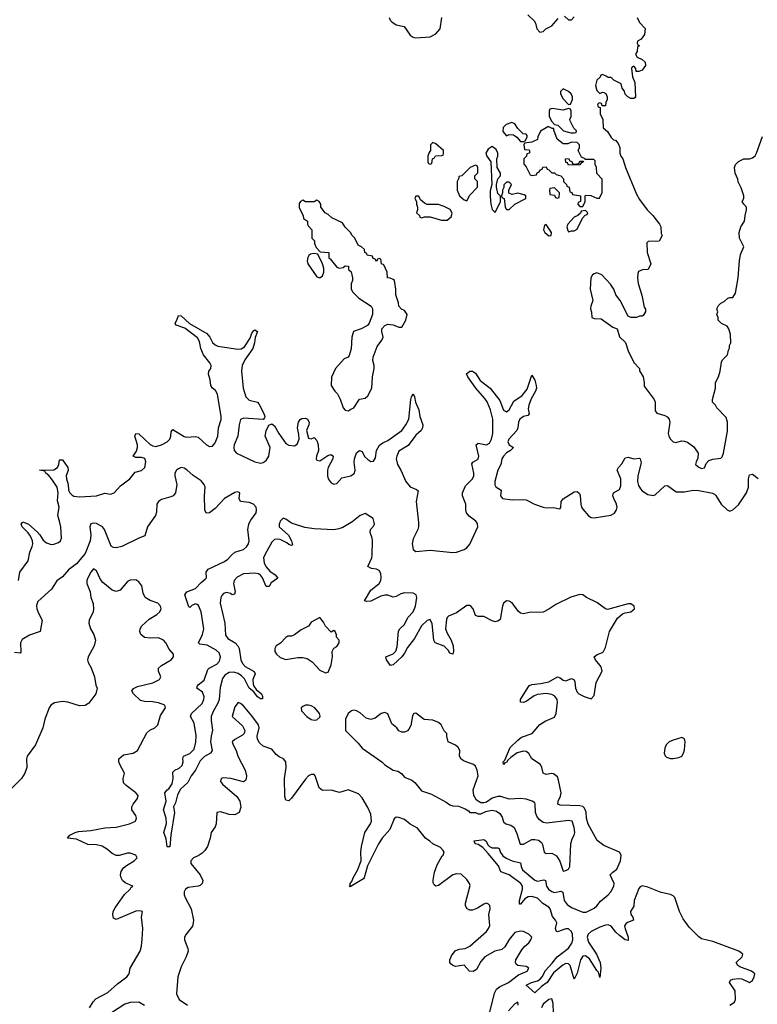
# Model space of a CAD drawing. Header units: inches. Extents: x 2528705 to 2676837, y 911742 to 1023252.
# Tile 86 of 143: x 2581208 to 2586424, y 976595 to 983555. Entities that reach past the tile are written whole.
import ezdxf

# ---------------------------------------------------------------- set-up
doc = ezdxf.new("R2010")
doc.units = ezdxf.units.IN
doc.header["$MEASUREMENT"] = 0
doc.layers.add('C5987', color=7, linetype='Continuous')
doc.layers.add('C5988', color=7, linetype='Continuous')

msp = doc.modelspace()

# ---------------------------------------------------------------- linework, layer by layer
at = {"layer": 'C5987', "color": 5}
for points, elevation in [([(2582132.5, 980000), (2582111.1, 979970), (2582092.8, 979907.2), (2582050, 979890.4), (2581930.1, 979829.9), (2581890, 979820.8), (2581870, 979823.5), (2581854.3, 979834.3), (2581806.3, 979950), (2581792.4, 979970), (2581750, 979992.9), (2581730, 979996.1), (2581710, 979990.7), (2581704.8, 979970), (2581710.6, 979910.6), (2581706.7, 979870), (2581670, 979781.1), (2581610, 979708.7), (2581553, 979667), (2581510, 979615.9), (2581470.6, 979589.4), (2581432.1, 979530), (2581336.6, 979443.4), (2581326.5, 979413.5), (2581329.6, 979390), (2581339.7, 979359.7), (2581366.3, 979310), (2581351.3, 979230), (2581276.1, 979203.9), (2581225.8, 979174.2), (2581212.6, 979150), (2581216.8, 979083.2), (2581210, 979077.4), (2581170, 979082.2)], 20), ([(2581199.5, 979590), (2581207.9, 979650), (2581267.6, 979730), (2581278.6, 979790), (2581296.8, 979830), (2581300.2, 979850), (2581297.6, 979870), (2581283, 979903), (2581267, 979927), (2581225.6, 979970), (2581218, 979990), (2581226.3, 980000)], 20), ([(2581241.4, 980000), (2581270, 979989), (2581330, 979935.8), (2581350, 979914), (2581374.7, 979874.7), (2581396.2, 979856.2), (2581430, 979845.8), (2581450, 979847.9), (2581481.2, 979858.8), (2581497.1, 979870), (2581502.4, 979890), (2581499.5, 979970), (2581491.5, 980000)], 20), ([(2583046.4, 980000), (2583042.7, 979990), (2583043.5, 979970), (2583107.5, 979910), (2583131, 979870), (2583136.1, 979843.9), (2583130, 979838.4), (2583110, 979844.8), (2583096.4, 979856.4), (2583050, 979879.9), (2583030, 979883.1), (2583010, 979879.7), (2582990, 979861.5), (2582942.8, 979777.2), (2582932.8, 979750), (2582935.7, 979715.7), (2582949.4, 979689.4), (2582976.7, 979656.7), (2583013.6, 979630), (2583032.3, 979607.7), (2582986.5, 979573.5), (2582970.8, 979549.2), (2582950, 979547.6), (2582925.5, 979610), (2582910, 979629.1), (2582896.8, 979636.8), (2582870, 979641.8), (2582790, 979638.3), (2582745.5, 979614.5), (2582724.6, 979590), (2582720.3, 979570), (2582732.1, 979510), (2582727, 979493), (2582710, 979489.8), (2582698, 979498), (2582670, 979505.9), (2582650, 979499.9), (2582636.1, 979483.9), (2582629, 979470), (2582624.3, 979430), (2582659.3, 979290), (2582663.8, 979203.8), (2582680.4, 979180.4), (2582730.4, 979150.4), (2582750, 979128), (2582758.8, 979110), (2582771.2, 979030), (2582783.5, 979003.5), (2582802.7, 978982.7), (2582866.8, 978946.8), (2582871.8, 978930), (2582856.1, 978890), (2582858, 978858), (2582863.2, 978843.2), (2582880.6, 978820.6), (2582916.9, 978790), (2582925.3, 978770), (2582925.4, 978754.6), (2582910, 978753.3), (2582890, 978769), (2582863.2, 978803.2), (2582830, 978829), (2582796.5, 978896.5), (2582777.3, 978917.3), (2582752.6, 978932.6), (2582722.8, 978942.8), (2582690, 978939.7), (2582659.5, 978920.5), (2582642.2, 978897.8), (2582626.1, 978833.9), (2582618.9, 978750), (2582610, 978724.8), (2582574.9, 978665.1), (2582562.8, 978630), (2582561.7, 978601.7), (2582572.1, 978532.1), (2582560.8, 978490), (2582557.4, 978450), (2582568.1, 978390), (2582558, 978370), (2582514.1, 978345.9), (2582485.1, 978314.9), (2582450, 978249.8), (2582419.7, 978210), (2582397.1, 978162.9), (2582344.1, 978115.9), (2582323.4, 978076.6), (2582310, 978019.3), (2582296.4, 977990), (2582302.6, 977950), (2582275.5, 977790), (2582270, 977708), (2582250, 977708.7), (2582243.6, 977763.6), (2582226, 977810), (2582246.6, 977873.4), (2582243.5, 977910), (2582225.7, 977970), (2582242.4, 978030), (2582234.7, 978090), (2582249.7, 978110), (2582262.5, 978117.5), (2582286.1, 978153.9), (2582293.6, 978190), (2582290, 978234.9), (2582304, 978250), (2582336.5, 978263.5), (2582356.7, 978283.3), (2582364.3, 978310), (2582361.7, 978330), (2582365.3, 978350), (2582411.9, 978368.1), (2582440.6, 978399.4), (2582452.4, 978447.6), (2582456, 978496), (2582441.2, 978581.2), (2582416.5, 978630), (2582423.7, 978650), (2582498.6, 978721.4), (2582511, 978749), (2582512.4, 978767.6), (2582500.8, 978800.8), (2582461.1, 978830), (2582465.4, 978845.4), (2582470, 978854), (2582513.4, 978886.6), (2582538.5, 978961.5), (2582548, 978972), (2582601.4, 978998.6), (2582619.6, 979020.4), (2582627.7, 979050), (2582618.3, 979078.3), (2582597.3, 979097.3), (2582533.3, 979133.3), (2582481.5, 979141.5), (2582472.9, 979150), (2582500.7, 979210), (2582509.6, 979250), (2582490.3, 979370.3), (2582473.1, 979413.1), (2582462, 979422), (2582450, 979426.3), (2582425.9, 979414.1), (2582410, 979399.7), (2582404.8, 979404.8), (2582376, 979490), (2582389.7, 979510), (2582450, 979535.1), (2582490, 979577.5), (2582520, 979600), (2582528.9, 979610), (2582527, 979650), (2582541.1, 979670), (2582655.6, 979724.4), (2582679.3, 979740.7), (2582707.3, 979772.7), (2582729.9, 979790.1), (2582789.9, 979810.1), (2582812.2, 979827.8), (2582825.1, 979850), (2582829.9, 979870), (2582822.2, 979950), (2582828.6, 979990), (2582833.4, 980000)], 20), ([(2583551.2, 980000), (2583493.7, 979966.3), (2583465.2, 979954.8), (2583430, 979948.6), (2583290, 979955.2), (2583225.1, 979965.1), (2583130, 979995.4), (2583123.7, 980000)], 20), ([(2586230, 976590.1), (2586262.9, 976610), (2586271, 976630), (2586267.2, 976690), (2586227.6, 976750), (2586235, 976765), (2586250, 976773.1), (2586290, 976778.6), (2586314.1, 976774.1), (2586370, 976749.5), (2586390, 976763.9), (2586402.5, 976790), (2586405.7, 976810), (2586384.2, 976830), (2586301.1, 976861.1), (2586287.3, 976870), (2586273.7, 976890), (2586317.1, 976930), (2586322.2, 976950), (2586310, 976959.5), (2586293.3, 976970), (2586110, 977039.2), (2586030, 977057.5), (2586010, 977071.4), (2585941.2, 977141.2), (2585899.6, 977199.6), (2585873.9, 977250), (2585840.8, 977350), (2585830, 977361.3), (2585810.9, 977370.9), (2585744.3, 977384.3), (2585650, 977423.7), (2585610, 977433.7), (2585594.7, 977425.3), (2585586.5, 977413.5), (2585553.2, 977330), (2585551.8, 977288.2), (2585526.5, 977250), (2585530.1, 977230), (2585543.8, 977210), (2585549.2, 977190), (2585506.6, 977173.4), (2585494.9, 977165.1), (2585485.5, 977150), (2585488.7, 977128.7), (2585511.6, 977070), (2585510, 977046.2), (2585490, 977051.9), (2585450, 977080.8), (2585424, 977104), (2585390, 977147.5), (2585370, 977157.2), (2585350, 977155.5), (2585310, 977139.4), (2585250, 977108.7), (2585227.3, 977090), (2585221.6, 977070), (2585230, 977034.3), (2585286.7, 976950), (2585312.1, 976890), (2585317.5, 976850), (2585310, 976785.2), (2585302.2, 976822.2), (2585290, 976834.5), (2585237.1, 976917.1), (2585210, 976936.9), (2585190, 976936), (2585174.6, 976910), (2585150, 976815.6), (2585130, 976773), (2585101.2, 976870), (2585090, 976880.8), (2585070, 976882.5), (2585048.5, 976871.5), (2584982.4, 976817.6), (2584937.4, 976750), (2584898.8, 976721.2), (2584850, 976675.8), (2584788.7, 976730), (2584827.8, 976750), (2584870, 976760.5), (2584888, 976772), (2584903.8, 976790), (2584925.4, 976834.6), (2584974.5, 976885.5), (2585009.9, 976930), (2585090, 976990.9), (2585112.9, 977027.1), (2585119.6, 977050), (2585117.7, 977090), (2585111.1, 977110), (2585090, 977127.7), (2585070, 977128.2), (2585010, 977108.5), (2585002.9, 977110), (2584997.9, 977130), (2585006.4, 977170), (2584997.1, 977190), (2584976.3, 977216.3), (2584959.9, 977270), (2584950, 977280.7), (2584907.3, 977307.3), (2584870, 977344.9), (2584830, 977357.3), (2584804.1, 977355.9), (2584779.6, 977340.4), (2584750, 977302.4), (2584743, 977303), (2584742.3, 977330), (2584764.5, 977410), (2584763.8, 977430), (2584752, 977450), (2584670, 977509.9), (2584611.5, 977531.5), (2584594.7, 977574.7), (2584521.9, 977661.9), (2584482.9, 977702.9), (2584450, 977724.3), (2584428.5, 977730), (2584420.7, 977750), (2584490, 977760.2), (2584504, 977750), (2584519.8, 977719.8), (2584530.5, 977710.5), (2584550, 977701.5), (2584590, 977702), (2584597.4, 977697.4), (2584608, 977668), (2584623.6, 977643.6), (2584647.6, 977627.6), (2584690, 977609.2), (2584750, 977594.7), (2584754, 977570), (2584764.5, 977544.5), (2584850, 977472.7), (2584870, 977466.3), (2584915.4, 977475.4), (2584927, 977470), (2584934.1, 977430), (2584948.3, 977408.3), (2584970, 977392.1), (2584990, 977385.1), (2585033.8, 977393.8), (2585047.8, 977387.8), (2585058.4, 977330), (2585080.1, 977300.1), (2585110, 977279.5), (2585190, 977246.1), (2585213.8, 977246.2), (2585270, 977274.3), (2585289.5, 977290.5), (2585315.3, 977324.7), (2585370.2, 977369.8), (2585387.6, 977390), (2585408.4, 977430), (2585411.9, 977450), (2585384.3, 977510), (2585402.9, 977530), (2585430.8, 977550), (2585456.7, 977610), (2585460.5, 977650), (2585448.7, 977670), (2585337.8, 977717.8), (2585292.7, 977752.7), (2585228.6, 977868.6), (2585217.1, 977910), (2585212.8, 977952.8), (2585200.9, 977980.9), (2585190, 977992.5), (2585170, 977998.8), (2585030, 978003.5), (2585013.8, 978010), (2585016.2, 978030), (2585033.3, 978066.7), (2585037, 978090), (2585019.2, 978179.2), (2585010, 978203.4), (2584983, 978223), (2584970, 978226.3), (2584930, 978219.9), (2584910, 978228.9), (2584901.3, 978270), (2584891.1, 978290), (2584830.4, 978330), (2584807.4, 978367.4), (2584790, 978381.6), (2584770, 978385.3), (2584726.4, 978373.6), (2584680, 978340), (2584659.3, 978320.7), (2584650, 978303.5), (2584638.5, 978301.5), (2584630, 978289.6), (2584628, 978310), (2584638.1, 978321.9), (2584676.3, 978410), (2584730, 978462.6), (2584757.4, 978482.6), (2584831, 978509), (2584886.6, 978573.4), (2584923.2, 978596.8), (2584990, 978625.3), (2585002.8, 978650), (2585010.7, 978730), (2585007.6, 978750), (2584992.2, 978772.2), (2584970, 978785.1), (2584930, 978791.5), (2584870, 978785), (2584845.5, 978774.5), (2584790, 978736.4), (2584770, 978729.2), (2584749, 978730), (2584748.9, 978750), (2584802.7, 978837.3), (2584812.2, 978847.8), (2584830, 978855.8), (2584890, 978861.9), (2584950, 978875.3), (2585010, 978910.2), (2585030, 978903.2), (2585050, 978886.5), (2585070, 978881.2), (2585110, 978898), (2585128, 978888), (2585134.8, 978874.8), (2585138.1, 978830), (2585150, 978801.1), (2585161.6, 978790), (2585200.2, 978770), (2585250, 978755.2), (2585270, 978778.4), (2585283.7, 978870), (2585327.3, 978950), (2585319.8, 978979.8), (2585280.4, 979030), (2585271.5, 979050), (2585292.7, 979067.3), (2585330, 979080.7), (2585336.3, 979090), (2585350, 979117.4), (2585378.5, 979230), (2585435.1, 979324.9), (2585470, 979354.2), (2585490, 979363.3), (2585529.4, 979370), (2585541.8, 979378.2), (2585555.1, 979390), (2585552.4, 979410), (2585530, 979426.9), (2585510, 979425.5), (2585365, 979385), (2585350, 979389.9), (2585290, 979436.3), (2585216.3, 979470), (2585190, 979489.7), (2585170, 979491), (2585106.4, 979473.6), (2584999.1, 979420.9), (2584950, 979387.5), (2584910, 979367.6), (2584810, 979365.1), (2584770, 979355.4), (2584750, 979358.6), (2584733, 979373), (2584690, 979433.3), (2584670, 979444.4), (2584650, 979445.8), (2584630, 979430.9), (2584622, 979410), (2584604.6, 979315.4), (2584590, 979302.4), (2584570, 979299.6), (2584550, 979305.1), (2584490, 979337.2), (2584450, 979335.3), (2584430, 979344), (2584414, 979390), (2584397.4, 979410), (2584390, 979415.1), (2584370, 979414.8), (2584297, 979363), (2584241.2, 979338.8), (2584231, 979330), (2584225.5, 979314.5), (2584220.1, 979250), (2584230, 979218), (2584259.3, 979170), (2584272.3, 979130), (2584275.6, 979090), (2584270, 979069.6), (2584250, 979076.2), (2584238, 979098), (2584210, 979125.8), (2584146, 979150), (2584135.6, 979170), (2584125.2, 979285.2), (2584110, 979315.6), (2584090, 979307), (2584050, 979269.8), (2583999.7, 979180.3), (2583950, 979117.1), (2583930, 979077.1), (2583910.6, 979050), (2583850, 978995.1), (2583830, 978989.2), (2583802.8, 979030), (2583797.6, 979050), (2583850, 979073.1), (2583868.5, 979091.5), (2583878, 979122), (2583887.1, 979232.9), (2583896.8, 979250), (2583930, 979280.7), (2583952.3, 979330), (2583991.2, 979370), (2584006.5, 979410), (2584017.1, 979470), (2584011, 979490), (2583990, 979500.6), (2583930, 979503.7), (2583902.5, 979497.5), (2583870, 979477.4), (2583850, 979473.9), (2583810, 979487), (2583790, 979486.2), (2583760.8, 979479.2), (2583690, 979445.6), (2583662, 979442), (2583647.2, 979447.2), (2583690, 979522.3), (2583749.9, 979570.1), (2583760.6, 979590), (2583764.5, 979610), (2583760.9, 979640.9), (2583750, 979661.7), (2583730, 979669.9), (2583694.5, 979674.5), (2583669.9, 979690), (2583696.9, 979750), (2583699.6, 979770), (2583703.2, 979870), (2583700.9, 979890), (2583687, 979930), (2583687.7, 979950), (2583710, 979974), (2583718, 979990), (2583715.5, 980000)], 20), ([(2584027.9, 980000), (2584028.9, 979990), (2584027.5, 979970), (2584022.3, 979950), (2583990, 979884.2), (2583984.1, 979850), (2583990, 979810.4), (2584010, 979795.4), (2584110, 979804), (2584270, 979787.4), (2584296.2, 979790), (2584350, 979809), (2584370, 979822.1), (2584390, 979846.7), (2584448.8, 979970), (2584446.4, 979990), (2584439.7, 980000)], 20), ([(2581700.8, 976570), (2581726.8, 976613.2), (2581745.6, 976634.4), (2581830, 976678.5), (2581899.7, 976740.3), (2581965.6, 976790), (2581981.6, 976810), (2581989.7, 976850), (2582060.6, 976970), (2582070, 977006.8), (2582074.5, 977054.5), (2582078, 977130), (2582069.7, 977210), (2582075.1, 977250), (2582056.6, 977256.6), (2582030, 977253.2), (2581890, 977194.3), (2581870, 977203.7), (2581865.6, 977230), (2581867.6, 977250), (2581882.4, 977277.6), (2581949.7, 977370.3), (2581989.3, 977410), (2581996.5, 977423.5), (2582008, 977430), (2581954, 977454), (2581934.5, 977470), (2581924.7, 977490), (2581921.3, 977510), (2581925.7, 977534.3), (2581941.3, 977558.7), (2581962.8, 977577.2), (2582018, 977610), (2582038, 977630), (2582028, 977650), (2581990, 977662.7), (2581970, 977662.9), (2581910, 977646), (2581890, 977646.3), (2581860.6, 977660.6), (2581827.6, 977690), (2581790, 977712.4), (2581750, 977722.3), (2581690, 977723.7), (2581610, 977762.4), (2581545.2, 977770), (2581561.2, 977790), (2581599.3, 977810), (2581623.4, 977816.6), (2581710, 977824.5), (2581810, 977842.3), (2581890, 977846.7), (2581984, 977870), (2582026, 977890), (2582034.5, 977910), (2582029.3, 977930), (2581999.6, 977970), (2582000.5, 977990), (2582009.7, 978010), (2582039.7, 978050), (2582046, 978070), (2582029.7, 978090), (2581960.6, 978140.6), (2581941.6, 978161.6), (2581939.3, 978190), (2581949.5, 978230), (2581915.1, 978290), (2581908.2, 978310), (2581909.6, 978330), (2581942.4, 978357.6), (2582010, 978370.5), (2582040.9, 978390), (2582106.5, 978513.5), (2582128.1, 978531.9), (2582164, 978550), (2582185.2, 978570), (2582204.4, 978635.6), (2582239.3, 978690), (2582233.2, 978710), (2582190, 978725.6), (2582147.7, 978732.3), (2582090, 978734.3), (2582062.8, 978742.8), (2582013.2, 978790), (2582001.2, 978810), (2582012.3, 978827.7), (2582039.7, 978840.3), (2582150, 978866.3), (2582197.2, 978890), (2582205.2, 978910), (2582189.5, 978949.5), (2582189.4, 978970), (2582209.7, 978990.3), (2582279.3, 979030), (2582296, 979050), (2582296, 979070), (2582264.8, 979104.8), (2582241.2, 979150), (2582224, 979170), (2582190, 979184.5), (2582130, 979183), (2582090, 979187.6), (2582064.5, 979210), (2582057.6, 979230), (2582059.6, 979250), (2582071.6, 979270), (2582123.5, 979316.5), (2582178, 979350), (2582198, 979370), (2582209.3, 979390), (2582203.7, 979410), (2582185.2, 979430), (2582129.7, 979449.7), (2582096, 979470), (2582081.5, 979501.5), (2582072.1, 979552.1), (2582050, 979582), (2582030, 979595.3), (2581990, 979594), (2581970, 979584), (2581917.7, 979522.3), (2581890, 979511.8), (2581861.7, 979521.7), (2581796.4, 979576.4), (2581778, 979598), (2581750, 979659), (2581730, 979672.7), (2581710, 979649), (2581688.4, 979610), (2581682, 979590), (2581682, 979570), (2581706, 979510), (2581711.3, 979470), (2581727.3, 979427.3), (2581730.7, 979390.7), (2581727.7, 979370), (2581698, 979310), (2581695.5, 979290), (2581708.2, 979250), (2581733, 979210), (2581743, 979170), (2581734, 979130), (2581690.8, 979050), (2581687.3, 979030), (2581691, 979010), (2581712.8, 978972.8), (2581737.3, 978910), (2581746.8, 978850), (2581754.8, 978830), (2581746, 978790), (2581696.1, 978723.9), (2581670, 978706), (2581630, 978703.7), (2581548, 978730), (2581510, 978736.2), (2581453.5, 978726.5), (2581428, 978710), (2581414.9, 978690), (2581385.7, 978610), (2581371.8, 978550), (2581318.6, 978430), (2581261.3, 978350), (2581256.5, 978330), (2581258.2, 978270), (2581243.5, 978230), (2581219.2, 978190), (2581130, 978101.8)], 40), ([(2584530, 976530.2), (2584565.4, 976674.6), (2584578.9, 976701.1), (2584600.2, 976719.8), (2584663.6, 976750), (2584736.3, 976803.7), (2584797.2, 976830), (2584808.7, 976850), (2584790, 976861.2), (2584729.4, 976869.4), (2584718, 976878), (2584713.2, 976890), (2584716, 976910), (2584758.8, 976981.2), (2584776.8, 977003.2), (2584809.3, 977030), (2584822.7, 977050), (2584828.7, 977070), (2584808.7, 977090), (2584770, 977109.2), (2584750, 977112.3), (2584710, 977102.7), (2584670, 977053.3), (2584639.7, 977000.3), (2584617.2, 976982.8), (2584568, 976970), (2584497.4, 976930), (2584470, 976898.3), (2584438.1, 976841.9), (2584413.6, 976826.4), (2584389.9, 976829.9), (2584350, 976871.2), (2584290, 976863.4), (2584269.9, 976869.9), (2584259, 976879), (2584250.8, 976890), (2584248.9, 976910), (2584261.1, 976938.9), (2584287.4, 976972.6), (2584316, 976984), (2584358, 976990), (2584390, 977005.2), (2584509.6, 977110), (2584522.9, 977130), (2584531.8, 977151.8), (2584526.6, 977230), (2584534.5, 977270), (2584532.7, 977292.7), (2584524, 977304), (2584510, 977309), (2584490, 977302), (2584445.7, 977274.3), (2584410, 977260.5), (2584390, 977260.5), (2584371.1, 977271.1), (2584361.3, 977290), (2584361.1, 977310), (2584393.8, 977433.8), (2584389, 977450), (2584370, 977478), (2584330, 977514), (2584297.5, 977517.5), (2584270, 977511.2), (2584170, 977434.3), (2584150, 977429.6), (2584138.7, 977438.7), (2584132.6, 977452.6), (2584132.1, 977472.1), (2584140.3, 977530), (2584160, 977580), (2584195.6, 977644.4), (2584202.7, 977650), (2584208.7, 977670), (2584203.1, 977683.1), (2584183.1, 977703.1), (2584130, 977728.7), (2584109.3, 977749.3), (2584078, 977770), (2584020.4, 977840.4), (2583970, 977868), (2583930, 977902), (2583890, 977915.3), (2583870, 977918), (2583854.8, 977905.2), (2583824.4, 977830), (2583770, 977769.5), (2583745.7, 977730), (2583666.7, 977573.3), (2583644.7, 977490), (2583638, 977482), (2583544.7, 977424.7), (2583538, 977430), (2583544, 977436), (2583544.5, 977450), (2583556.2, 977463.8), (2583566, 977490), (2583596.6, 977543.4), (2583623.7, 977610), (2583621.2, 977670), (2583625.2, 977710), (2583649.6, 977810), (2583687.6, 977870), (2583695.4, 977890), (2583690, 977939), (2583670, 977985.2), (2583630, 978055.3), (2583603.1, 978083.1), (2583530, 978111.6), (2583470, 978092.3), (2583410, 978109.2), (2583350, 978105.2), (2583325.6, 978125.6), (2583297.2, 978210), (2583290, 978219), (2583270, 978219.3), (2583250, 978209.3), (2583230, 978186.6), (2583130, 978052.3), (2583110, 978033.2), (2583090, 978039), (2583083.9, 978063.9), (2583080.4, 978190), (2583091.1, 978270), (2583089.3, 978310), (2583074, 978330), (2583043.6, 978343.6), (2583020.5, 978360.5), (2582990, 978399.3), (2582930, 978420.7), (2582904, 978444), (2582889.3, 978470), (2582886, 978490), (2582900.9, 978550), (2582896.2, 978570), (2582850, 978635.1), (2582790, 978704), (2582770, 978722), (2582752.7, 978727.3), (2582730, 978698), (2582711, 978630), (2582783.4, 978563.4), (2582800.7, 978530), (2582794.8, 978510), (2582782.8, 978497.2), (2582730, 978466.6), (2582710.7, 978450), (2582716.3, 978430), (2582738.4, 978390), (2582750.4, 978350), (2582802.7, 978250), (2582811.8, 978210), (2582810.3, 978189.7), (2582804.1, 978175.9), (2582790, 978167), (2582702, 978190), (2582650, 978196.2), (2582631.3, 978190), (2582627.3, 978170), (2582642, 978150), (2582743.7, 978063.7), (2582765.5, 978030), (2582772.3, 977987.7), (2582759.1, 977950), (2582730, 977933.6), (2582690, 977937.6), (2582630, 977955.1), (2582602, 977950), (2582596.3, 977870), (2582590.6, 977850), (2582562, 977810), (2582555.8, 977770), (2582536.2, 977710), (2582517.8, 977682.2), (2582497.1, 977662.9), (2582470, 977644.5), (2582437.1, 977630), (2582418, 977610), (2582418.9, 977590), (2582484.9, 977510), (2582502.7, 977470), (2582498.7, 977450), (2582484.4, 977435.6), (2582470, 977429.7), (2582399.2, 977420.8), (2582380.7, 977410), (2582370.5, 977390), (2582370.4, 977370), (2582377, 977350), (2582420.6, 977270), (2582435.8, 977190), (2582435.6, 977170), (2582430, 977146.6), (2582384.2, 977090), (2582373.7, 977070), (2582372, 977050), (2582396.4, 976990), (2582398.4, 976970), (2582385.3, 976930), (2582350, 976860.9), (2582325.5, 976790), (2582317.7, 976670), (2582336.1, 976630), (2582393.7, 976590)], 40), ([(2582090, 976585.8), (2582051.3, 976610), (2581990, 976608.7), (2581950, 976597.1), (2581810, 976504.2)], 40), ([(2584732.5, 976590), (2584731.1, 976610), (2584710, 976598.9), (2584663.7, 976550)], 40), ([(2584985, 976470), (2584979.8, 976599.8), (2584970, 976633.2), (2584950, 976629.3), (2584910, 976595.4), (2584897.6, 976570)], 40)]:
    msp.add_lwpolyline(points, dxfattribs=dict(at, elevation=elevation))
for points, elevation in [([(2583330, 979328), (2583270, 979295.3), (2583250, 979268.7), (2583198, 979242), (2583150, 979206), (2583130, 979198), (2583103.6, 979196.4), (2583090, 979188), (2583051.1, 979148.9), (2583022, 979130), (2583012, 979110), (2583012, 979090), (2583024.7, 979070), (2583050, 979046), (2583090, 979032), (2583173.6, 979046.4), (2583210, 979046.8), (2583239.8, 979039.8), (2583276.3, 979016.3), (2583330, 978958), (2583370, 978938), (2583390, 978942), (2583410, 978994), (2583419, 979050), (2583418, 979090), (2583428.7, 979111.3), (2583450, 979124.7), (2583468, 979150), (2583468, 979170), (2583448, 979190), (2583447.3, 979207.3), (2583438, 979230), (2583430, 979238), (2583410, 979226), (2583370, 979268), (2583357.2, 979297.2)], 40), ([(2583250, 978709.2), (2583230, 978709.2), (2583210, 978701.2), (2583198.8, 978690), (2583200.7, 978670), (2583238.8, 978630), (2583270, 978608.2), (2583290, 978604), (2583310, 978606.8), (2583330, 978624.7), (2583332.9, 978632.9), (2583329, 978650), (2583294, 978690), (2583270, 978705.2)], 40), ([(2583570, 978673.2), (2583554, 978670), (2583531.3, 978650), (2583511, 978610), (2583512, 978530), (2583602, 978442), (2583630, 978406), (2583768.7, 978308.7), (2583790, 978288.2), (2583850, 978251), (2583882.8, 978242.8), (2583907.5, 978227.5), (2583930, 978201), (2583979.8, 978179.8), (2584002, 978162), (2584050, 978104), (2584119.9, 978079.9), (2584223.8, 978023.8), (2584250, 978004), (2584270, 977997.3), (2584310, 977996), (2584357.3, 977977.3), (2584382, 977962), (2584390, 977952), (2584430, 977952), (2584450, 977942), (2584470, 977942), (2584503.2, 977956.8), (2584535.6, 977964.4), (2584550, 977966.4), (2584580.5, 977960.5), (2584604.2, 977944.2), (2584618.7, 977918.7), (2584630, 977884), (2584646.8, 977870), (2584681.8, 977861.8), (2584704.1, 977844.1), (2584723.2, 977803.2), (2584747.6, 977727.6), (2584770, 977727.4), (2584830, 977759.5), (2584850, 977761.1), (2584876, 977756), (2584898, 977738), (2584905.1, 977725.1), (2584916, 977670), (2584930, 977662), (2584970, 977663.8), (2585003.9, 977643.9), (2585026.7, 977606.7), (2585050, 977536), (2585070, 977541), (2585088, 977550), (2585098, 977570), (2585105.2, 977730), (2585114.2, 977765.8), (2585129, 977790), (2585134, 977810), (2585130, 977846), (2585114, 977890), (2585090, 977894.5), (2584935.6, 977875.6), (2584910, 977880.7), (2584880.3, 977900.3), (2584864, 977924), (2584856.3, 977950), (2584854, 978010), (2584850, 978019), (2584831.9, 978031.9), (2584790, 978045.2), (2584750, 978049), (2584670, 978046), (2584610, 978064), (2584590, 978064), (2584550, 978052.3), (2584510, 978024), (2584490, 978019), (2584470, 978019), (2584437.2, 978037.2), (2584419, 978070), (2584415.1, 978110), (2584449, 978210), (2584444, 978250), (2584430, 978278), (2584418, 978290), (2584350, 978314), (2584330, 978328), (2584319, 978350), (2584319.3, 978390), (2584309.2, 978410), (2584290, 978426), (2584239, 978450), (2584228.7, 978491.3), (2584228.7, 978508.7), (2584209.1, 978529.1), (2584188, 978570), (2584170, 978588), (2584130, 978604), (2584069.3, 978609.3), (2584010, 978653.2), (2583994, 978650), (2583985.8, 978634.2), (2583974.8, 978565.2), (2583959.8, 978540.2), (2583950.9, 978529.1), (2583930, 978518), (2583910, 978518), (2583890, 978528.7), (2583875.3, 978550), (2583838.6, 978578.6), (2583810, 978649), (2583790, 978658), (2583764.7, 978650), (2583721.4, 978618.6), (2583690, 978609), (2583657.2, 978617.2), (2583615.5, 978655.5), (2583590, 978669)], 40), ([(2585890, 978480.4), (2585830, 978461.7), (2585800.4, 978450), (2585779.6, 978430), (2585770, 978406), (2585765.4, 978370), (2585771.7, 978351.7), (2585782.3, 978342.3), (2585810, 978332.6), (2585830, 978332.4), (2585870, 978339.6), (2585890, 978349), (2585903.3, 978370), (2585910, 978394.4), (2585914.7, 978450), (2585910, 978472.3)], 20)]:
    msp.add_lwpolyline(points, close=True, dxfattribs=dict(at, elevation=elevation))
at = {"layer": 'C5988', "color": 5}
for points, elevation in [([(2583820.5, 983570), (2583827.7, 983550), (2583839, 983539), (2583870, 983517.3), (2583926, 983506), (2583970, 983444.7), (2583990.7, 983430.7), (2584010, 983427.3), (2584110, 983434), (2584150, 983454), (2584180.9, 983490), (2584194, 983570)], 40), ([(2584802, 983590), (2584847.1, 983547.1), (2584856, 983530), (2584866, 983490), (2584886.8, 983466.8), (2584910, 983472), (2584929.1, 983490.9), (2584970, 983511.3), (2585016.4, 983563.6)], 40), ([(2585059.6, 983579.6), (2585090, 983554), (2585110, 983554), (2585130, 983574)], 40), ([(2585574, 983570), (2585590, 983534), (2585631.6, 983491.6), (2585626, 983450), (2585603.6, 983416.4), (2585578, 983402), (2585574, 983390), (2585578, 983378), (2585592, 983370), (2585578, 983362), (2585574, 983330), (2585562, 983310), (2585574, 983290), (2585610, 983274), (2585630, 983254), (2585634, 983230), (2585610, 983198), (2585587.3, 983187.3), (2585567.3, 983187.3), (2585566, 983210), (2585550, 983226), (2585538, 983222), (2585534, 983210), (2585542, 983150), (2585558, 983110), (2585562, 983010), (2585556.9, 983003.1), (2585550, 982998), (2585530, 982998), (2585508.9, 983008.9), (2585488.9, 983028.9), (2585486, 983050), (2585468, 983070), (2585462, 983102), (2585410, 983126), (2585390, 983146), (2585370, 983146), (2585356.4, 983156.4), (2585330, 983166), (2585318, 983162), (2585312.7, 983147.3), (2585290, 983126), (2585281, 983090), (2585290, 983054), (2585310, 983034), (2585330, 983042), (2585339.6, 983039.6), (2585352.7, 983032.7), (2585362, 983010), (2585362, 982990), (2585352, 982970), (2585350, 982946), (2585326, 982946), (2585322, 982962), (2585310, 982966), (2585298, 982962), (2585294, 982950), (2585298, 982938), (2585314, 982934), (2585314, 982890), (2585332, 982850), (2585334, 982790), (2585363.6, 982763.6), (2585390, 982722), (2585406.4, 982706.4), (2585422, 982702), (2585439.8, 982679.8), (2585452, 982650), (2585451.3, 982610), (2585458, 982590), (2585472, 982570), (2585491, 982510), (2585570, 982322), (2585590, 982284.7), (2585644.7, 982210), (2585686, 982170), (2585732, 982110), (2585742, 982090), (2585743.6, 982043.6), (2585752, 982030), (2585730, 981988), (2585652.7, 981987.3), (2585643.6, 981976.4), (2585646, 981910), (2585671.1, 981828.9), (2585651.3, 981788.7), (2585612.7, 981787.3), (2585584.7, 981775.3), (2585579.6, 981760.4), (2585576, 981730), (2585580.7, 981690), (2585607.5, 981607.5), (2585623.6, 981523.6), (2585632.7, 981507.3), (2585634, 981490), (2585616.9, 981463.1), (2585610, 981458), (2585590, 981458), (2585570, 981448.7), (2585528.7, 981448.7), (2585510, 981458), (2585454, 981570), (2585424, 981610), (2585409, 981650), (2585385.6, 981685.6), (2585324, 981750), (2585290, 981765.2), (2585270, 981759.3), (2585258.8, 981750), (2585248, 981730), (2585242, 981650), (2585261, 981570), (2585246, 981530), (2585244.7, 981510), (2585251.6, 981488.4), (2585254, 981450), (2585270, 981442), (2585319.6, 981439.6), (2585402, 981382), (2585434, 981370), (2585450, 981314), (2585492.7, 981272.7), (2585510, 981214), (2585551.1, 981131.1), (2585591.3, 981090), (2585592, 981072), (2585616, 981030), (2585624.7, 980990), (2585623.6, 980963.6), (2585694.8, 980870), (2585702.8, 980850), (2585702.8, 980790), (2585714, 980774), (2585770, 980758), (2585787.1, 980747.1), (2585802, 980730), (2585806, 980710), (2585794.8, 980630), (2585798, 980610), (2585811.3, 980590), (2585830, 980571.3), (2585846.4, 980566.4), (2585890, 980577.3), (2585910, 980576.3), (2585930, 980568), (2585975.2, 980535.2), (2586006, 980490), (2586003.8, 980456.2), (2585990.8, 980430), (2585987.3, 980410), (2586010, 980391), (2586030, 980382.8), (2586050, 980386), (2586062.9, 980417.1), (2586081.3, 980438.7), (2586110, 980448.5), (2586165.6, 980454.4), (2586175.1, 980464.9), (2586185.2, 980490), (2586212.9, 980647.1), (2586214, 980710), (2586203.1, 980743.1), (2586138, 980810), (2586128, 980830), (2586108, 980850), (2586108, 980870), (2586128, 980950), (2586128, 980990), (2586148.9, 981031.1), (2586162, 981070), (2586170, 981134), (2586178, 981150), (2586214, 981186), (2586220.4, 981219.6), (2586227.3, 981232.7), (2586228.4, 981251.6), (2586238, 981270), (2586235.3, 981330), (2586222, 981370), (2586210, 981388), (2586170, 981408), (2586148, 981430), (2586148, 981450), (2586138, 981470), (2586146, 981490), (2586138, 981510), (2586150, 981534), (2586166, 981550), (2586190, 981562), (2586214.6, 981585.4), (2586228.9, 981591.1), (2586250, 981592), (2586270, 981622), (2586289.4, 981730), (2586297.2, 981850), (2586306.3, 981893.7), (2586328.7, 981950), (2586299, 982010), (2586295.3, 982050), (2586308.7, 982090), (2586332.7, 982130), (2586337.2, 982170), (2586348.7, 982210), (2586348.4, 982228.4), (2586328, 982250), (2586318, 982270), (2586328, 982290), (2586328, 982310), (2586310, 982366), (2586288.4, 982408.4), (2586287.3, 982427.3), (2586268, 982470), (2586262, 982510), (2586269.1, 982530.9), (2586290, 982552), (2586328.4, 982571.6), (2586370, 982571.3), (2586390, 982578), (2586410, 982592), (2586419, 982610), (2586460.7, 982730)], 40), ([(2581491.5, 980000), (2581478.1, 980050), (2581486.9, 980110), (2581474.9, 980154.9), (2581479.1, 980210), (2581471.5, 980250), (2581440.7, 980300.7), (2581413.7, 980333.7), (2581391.5, 980350), (2581384.5, 980364.5), (2581346.6, 980370), (2581450, 980372.4), (2581474.8, 980390), (2581484.4, 980410), (2581490, 980442.8), (2581510, 980443), (2581547.7, 980390), (2581551.2, 980370), (2581537, 980330), (2581538.6, 980310), (2581549.6, 980270), (2581552.9, 980230), (2581562.2, 980210), (2581576.4, 980196.4), (2581590, 980187.7), (2581630, 980182.7), (2581751.7, 980188.3), (2581810, 980207.8), (2581850, 980200.4), (2581876.2, 980210), (2581919.7, 980260.3), (2581987.5, 980310), (2582024.7, 980355.3), (2582070, 980369), (2582091.5, 980390), (2582100.8, 980430), (2582092.4, 980452.4), (2582070, 980460.2), (2582030, 980459.1), (2582009.6, 980470), (2582034.5, 980505.5), (2582041.1, 980530), (2582040.5, 980550), (2582022.9, 980610), (2582029.8, 980630.2), (2582050, 980627.9), (2582130, 980552.1), (2582150, 980542), (2582170, 980538.8), (2582211, 980549), (2582250, 980569.6), (2582260.4, 980579.6), (2582269.3, 980590), (2582276, 980610), (2582278.7, 980641.3), (2582290, 980657.4), (2582370, 980609.6), (2582390, 980604.4), (2582450, 980609.6), (2582470, 980604.2), (2582528.9, 980548.9), (2582550, 980537.6), (2582570, 980540.9), (2582590, 980563.8), (2582607.8, 980610), (2582612.5, 980670), (2582631.6, 980728.4), (2582632.9, 980750), (2582607.5, 980907.5), (2582593, 980933), (2582571.3, 980950), (2582559.1, 980970), (2582554, 981010), (2582542.6, 981050), (2582545.6, 981070), (2582559.7, 981090), (2582562.3, 981110), (2582551.8, 981130), (2582506.4, 981186.4), (2582488, 981230), (2582478.8, 981278.8), (2582465.1, 981305.1), (2582374.7, 981374.7), (2582314.8, 981394.8), (2582310, 981402), (2582307.3, 981410), (2582319.6, 981430), (2582330, 981464.7), (2582350, 981460.7), (2582407.8, 981407.8), (2582530, 981337.2), (2582551.4, 981311.4), (2582572, 981272), (2582590, 981255.3), (2582610, 981247.2), (2582750, 981225.7), (2582772.9, 981227.1), (2582797.1, 981242.9), (2582837.2, 981302.8), (2582850, 981338), (2582863.3, 981356.7), (2582870, 981362.8), (2582890.3, 981350), (2582872.3, 981307.7), (2582867.7, 981270), (2582855.8, 981230), (2582799.5, 981150), (2582780.4, 981110), (2582776.4, 981070), (2582788.5, 980950), (2582807.2, 980890), (2582830, 980866.2), (2582890, 980850.2), (2582899.9, 980839.9), (2582935.2, 980770), (2582941.1, 980750), (2582939.3, 980740.7), (2582930.3, 980729.7), (2582790, 980737.4), (2582770, 980729.5), (2582759.4, 980690), (2582749.6, 980610), (2582724.2, 980550), (2582721, 980530), (2582724.8, 980510), (2582741.1, 980490), (2582870, 980429), (2582910, 980420.8), (2582930, 980424.2), (2582950, 980438.8), (2582969.3, 980470), (2582979, 980530), (2582944.5, 980610), (2582951.7, 980648.3), (2582970, 980688.5), (2582990, 980696.9), (2583010, 980682.7), (2583039.8, 980630), (2583090, 980558.5), (2583110, 980548.2), (2583150, 980541.4), (2583170, 980554), (2583183, 980590), (2583182.3, 980622.3), (2583172.4, 980670), (2583179.2, 980710), (2583190, 980728.4), (2583203.6, 980736.4), (2583230, 980737.6), (2583242, 980730), (2583255.2, 980710), (2583252.6, 980690), (2583236.5, 980650), (2583250, 980597.3), (2583270, 980592.4), (2583290, 980601.6), (2583310, 980579.3), (2583319.2, 980550), (2583322, 980510), (2583306.9, 980470), (2583304.8, 980450), (2583310, 980441.2), (2583330, 980437.1), (2583386.9, 980473.1), (2583410, 980480.2), (2583425.3, 980470), (2583421.7, 980450), (2583389.7, 980390.3), (2583384.9, 980370), (2583385.5, 980330), (2583390, 980308.4), (2583410, 980281.2), (2583430, 980270.8), (2583450, 980276.3), (2583484.7, 980315.3), (2583550, 980329.6), (2583575.8, 980350), (2583580.6, 980370), (2583573.3, 980426.7), (2583574.7, 980450), (2583590, 980492.3), (2583610, 980510.2), (2583630, 980501.3), (2583647.1, 980467.1), (2583670, 980444.9), (2583690, 980432.2), (2583710, 980433.4), (2583723.1, 980456.9), (2583732.1, 980510), (2583752.9, 980547.1), (2583776, 980564), (2583810, 980580.2), (2583910, 980650.2), (2583939, 980690), (2583959.4, 980730), (2583973.2, 980870), (2583978, 980890), (2583990, 980910.7), (2584000.5, 980890), (2584006.8, 980850), (2584030, 980796), (2584037.6, 980750), (2584058.2, 980690), (2584056.9, 980670), (2584046, 980650), (2584010, 980618.3), (2583955.6, 980544.4), (2583890, 980504.1), (2583874, 980470), (2583870.1, 980450), (2583879.3, 980410), (2583902.5, 980370), (2583938.5, 980290), (2583970, 980253.6), (2584014.3, 980234.3), (2584024.8, 980224.8), (2584012.1, 980150), (2584027.9, 980000)], 20), ([(2584439.7, 980000), (2584433.1, 980010), (2584385.8, 980045.8), (2584368.5, 980070), (2584362.5, 980090), (2584362.7, 980130), (2584338.6, 980190), (2584339.5, 980210), (2584360.2, 980259.8), (2584409.8, 980310), (2584418.7, 980330), (2584420.2, 980350), (2584405.1, 980414.9), (2584412.4, 980427.6), (2584450, 980447.3), (2584454.8, 980470), (2584435.6, 980550), (2584450, 980562.2), (2584510, 980548.9), (2584530, 980561.8), (2584544.4, 980590), (2584553.3, 980630), (2584554.2, 980730), (2584537.9, 980797.9), (2584513.1, 980853.1), (2584497.5, 980877.5), (2584434.2, 980950), (2584376.2, 981030), (2584367.8, 981052.2), (2584390, 981070.7), (2584410, 981070.4), (2584430, 981056.4), (2584463.4, 981003.4), (2584535.2, 980950), (2584602.6, 980862.6), (2584630, 980794), (2584650, 980783.2), (2584670, 980796.5), (2584702.2, 980857.8), (2584761.2, 980898.8), (2584797.7, 980942.3), (2584830, 981042.8), (2584850, 981006.8), (2584860.8, 980970), (2584861.8, 980950), (2584854.5, 980930), (2584824.7, 980875.3), (2584807.5, 980830), (2584804.8, 980804.8), (2584811.5, 980768.5), (2584802, 980758), (2584770, 980749.1), (2584744.1, 980730), (2584735.4, 980710), (2584730.1, 980670), (2584722.5, 980650), (2584667.6, 980590), (2584659.4, 980570), (2584670, 980548.9), (2584699.3, 980530), (2584679.5, 980510), (2584650, 980492), (2584629.6, 980470), (2584617.8, 980450), (2584609.4, 980410), (2584589.6, 980370), (2584568.9, 980290), (2584567.3, 980267.3), (2584573.8, 980253.8), (2584613, 980230), (2584607.4, 980190), (2584622.8, 980170), (2584690, 980161.1), (2584770, 980164.1), (2584790, 980161), (2584849.2, 980129.2), (2584910, 980108.2), (2584930, 980104.1), (2584985.8, 980105.8), (2585022, 980098), (2585030, 980099.1), (2585034, 980106), (2585037.3, 980150), (2585051.3, 980168.7), (2585130, 980216.3), (2585150, 980219.2), (2585166.5, 980206.5), (2585172.4, 980192.4), (2585175.8, 980130), (2585181.9, 980110), (2585190, 980094.3), (2585230, 980048.1), (2585250, 980036.5), (2585270, 980034.6), (2585388.7, 980051.3), (2585414.4, 980065.6), (2585427.4, 980090), (2585432.1, 980110), (2585429.2, 980130), (2585408.5, 980170), (2585403.2, 980190), (2585407.8, 980210), (2585450, 980233.7), (2585459.6, 980260.4), (2585458.4, 980310), (2585434, 980370), (2585443.5, 980390), (2585465.8, 980414.2), (2585490, 980458.7), (2585510, 980462.7), (2585550, 980451), (2585590, 980454.3), (2585596.4, 980450), (2585602.7, 980422.7), (2585578.1, 980330), (2585576, 980290), (2585583.1, 980263.1), (2585597.6, 980237.6), (2585610, 980223.5), (2585650, 980198.4), (2585688.5, 980191.5), (2585702.7, 980197.3), (2585770, 980260.2), (2585790, 980262), (2585850, 980218.2), (2585910, 980217.9), (2585970, 980229.6), (2586010, 980227.9), (2586107.5, 980207.5), (2586120.8, 980200.8), (2586131.2, 980191.2), (2586169.2, 980129.2), (2586210, 980091.1), (2586230, 980081.5), (2586250, 980090.1), (2586290, 980126.6), (2586348.6, 980210), (2586361.3, 980250), (2586362.3, 980310), (2586370, 980337.7), (2586390, 980342.6), (2586430, 980312.6)], 20), ([(2582833.4, 980000), (2582842, 980018), (2582879, 980070), (2582883.4, 980090), (2582879.4, 980110), (2582862, 980130), (2582830, 980141.1), (2582769.4, 980150), (2582759.7, 980170), (2582763.7, 980210), (2582750, 980217.4), (2582730, 980211.6), (2582655.2, 980170), (2582590, 980098.8), (2582550, 980069.8), (2582526.5, 980066.5), (2582516.8, 980090), (2582514.8, 980190), (2582519, 980250), (2582512, 980270), (2582490, 980295), (2582433.6, 980333.6), (2582390, 980372.8), (2582370, 980385.4), (2582350, 980388.5), (2582330, 980380.8), (2582317.3, 980370), (2582305.1, 980350), (2582303.6, 980330), (2582318.7, 980270), (2582309.4, 980210.6), (2582292, 980190), (2582277.6, 980182.4), (2582210, 980162.1), (2582188.5, 980150), (2582176.8, 980130), (2582174.3, 980074.3), (2582168.1, 980050), (2582132.5, 980000)], 20), ([(2583123.7, 980000), (2583090, 980024.5), (2583070, 980031.1), (2583050, 980009.6), (2583046.4, 980000)], 20), ([(2583715.5, 980000), (2583707.8, 980030), (2583650, 980063.7), (2583615.4, 980050), (2583556.8, 980003.2), (2583551.2, 980000)], 20), ([(2581226.3, 980000), (2581230, 980004.4), (2581241.4, 980000)], 20)]:
    msp.add_lwpolyline(points, dxfattribs=dict(at, elevation=elevation))
at = {"layer": 'C5988', "color": 5, "elevation": 40}
for points in [[(2585050, 983066), (2585032.7, 983047.3), (2585032, 983030), (2585050, 982994), (2585090, 982954), (2585102, 982958), (2585118, 982990), (2585118, 983010), (2585108, 983030), (2585090, 983048)], [(2585090, 982926), (2585050, 982915.3), (2584974, 982926), (2584958, 982922), (2584952.7, 982907.3), (2584952, 982870), (2584970, 982834), (2584990, 982814), (2585014, 982810), (2585054, 982770), (2585106, 982754), (2585130, 982754), (2585142, 982758), (2585146, 982770), (2585127.3, 982787.3), (2585100.4, 982840.4), (2585098, 982850), (2585108, 982870), (2585107.3, 982907.3), (2585102, 982922)], [(2584687.3, 982827.3), (2584647.1, 982812.9), (2584626.4, 982793.6), (2584623.6, 982763.6), (2584650, 982734), (2584670, 982742), (2584699.6, 982739.6), (2584723.6, 982723.6), (2584750, 982694), (2584770, 982694), (2584782, 982698), (2584796.4, 982723.6), (2584796.4, 982736.4), (2584790, 982746), (2584767.3, 982747.3), (2584730, 982786), (2584710, 982818)], [(2584950, 982798), (2584943.6, 982796.4), (2584890, 982766), (2584872.7, 982727.3), (2584870, 982708), (2584830, 982688), (2584778, 982682), (2584774, 982670), (2584778, 982638), (2584810, 982634), (2584814, 982630), (2584814, 982610), (2584794, 982606), (2584792, 982590), (2584772, 982570), (2584772.7, 982532.7), (2584790, 982514), (2584818, 982458), (2584830, 982454), (2584862, 982458), (2584868, 982472), (2584882, 982478), (2584890, 982494), (2584902, 982498), (2584907.3, 982512.7), (2584930, 982514), (2584938, 982498), (2584950, 982494), (2584972, 982472), (2584990, 982471.3), (2585001, 982461), (2585034, 982450), (2585054, 982430), (2585054, 982410), (2585074, 982390), (2585078, 982378), (2585094, 982370), (2585098, 982338), (2585112.7, 982332.7), (2585118, 982318), (2585174, 982310), (2585174, 982270), (2585158, 982262), (2585154, 982250), (2585170, 982234), (2585190, 982234), (2585206, 982270), (2585206, 982310), (2585210, 982314), (2585247.3, 982312.7), (2585290, 982292), (2585307.3, 982292.7), (2585327.3, 982332.7), (2585327.3, 982427.3), (2585288.4, 982468.4), (2585286, 982510), (2585278, 982530), (2585276.4, 982556.4), (2585267.3, 982567.3), (2585206, 982566), (2585206, 982570), (2585182, 982582), (2585158, 982630), (2585166, 982650), (2585166, 982670), (2585150, 982686), (2585110, 982688), (2585083.6, 982676.4), (2585050, 982678), (2585009.1, 982709.1), (2584986, 982774), (2584986, 982786), (2584974, 982786)], [(2584130, 982686), (2584114, 982670), (2584114, 982630), (2584103.6, 982616.4), (2584094, 982590), (2584094, 982550), (2584098, 982538), (2584110, 982534), (2584122, 982538), (2584126, 982570), (2584142, 982578), (2584147.3, 982592.7), (2584190, 982594), (2584202, 982598), (2584206, 982610), (2584206, 982630), (2584150, 982678)], [(2584550, 982659), (2584521.7, 982638.3), (2584504, 982610), (2584510.8, 982590), (2584538.8, 982550), (2584546, 982390), (2584536, 982344), (2584534.8, 982305.2), (2584540.7, 982250), (2584550, 982214), (2584570, 982192), (2584608.7, 982270), (2584607.3, 982307.3), (2584590, 982326), (2584579, 982370), (2584579, 982390), (2584589, 982430), (2584608, 982450), (2584608, 982470), (2584584, 982510), (2584582, 982570), (2584588.7, 982590), (2584588.7, 982610), (2584577.2, 982637.2)], [(2584430, 982526), (2584394, 982510), (2584334, 982450), (2584314, 982446), (2584314, 982434), (2584302, 982410), (2584302, 982350), (2584318, 982310), (2584350, 982282), (2584370, 982274), (2584390, 982314), (2584446, 982370), (2584446, 982410), (2584426, 982430), (2584426, 982450), (2584447.3, 982472.7), (2584447.3, 982507.3), (2584442, 982522)], [(2585130, 982534), (2585162, 982538), (2585170, 982554), (2585194, 982554), (2585190, 982546), (2585178, 982542), (2585170, 982528), (2585090, 982526), (2585082, 982542), (2585070, 982546), (2585068.4, 982571.6), (2585090, 982574), (2585098, 982558), (2585112.7, 982552.7), (2585118, 982538)], [(2584670, 982406), (2584650, 982406), (2584632.7, 982387.3), (2584632, 982368), (2584622, 982350), (2584622, 982330), (2584614, 982310), (2584618, 982298), (2584634, 982290), (2584642, 982230), (2584650, 982214), (2584670, 982212), (2584709, 982251), (2584786, 982290), (2584786, 982310), (2584776.4, 982316.4), (2584730, 982328), (2584690, 982318), (2584667.3, 982327.3), (2584666, 982350), (2584686, 982390)], [(2584990, 982366), (2584958, 982362), (2584954, 982350), (2584958, 982318), (2584990, 982314), (2584998, 982298), (2585010, 982294), (2585022, 982298), (2585026, 982330)], [(2583310, 982278), (2583290, 982266), (2583230, 982266), (2583210, 982278), (2583194, 982270), (2583183.6, 982256.4), (2583183.6, 982223.6), (2583212, 982170), (2583214, 982150), (2583242, 982130), (2583242, 982110), (2583250, 982094), (2583274, 982070), (2583274, 982010), (2583291.6, 981991.6), (2583292.7, 981972.7), (2583303.6, 981943.6), (2583332.7, 981912.7), (2583394, 981910), (2583394, 981870), (2583403.6, 981863.6), (2583450, 981806), (2583470, 981798), (2583496.4, 981803.6), (2583510, 981814), (2583532.7, 981812.7), (2583534, 981790), (2583551.6, 981771.6), (2583562, 981730), (2583562, 981710), (2583552.7, 981687.3), (2583552, 981670), (2583552.7, 981652.7), (2583562, 981630), (2583606.4, 981586.4), (2583694, 981530), (2583702, 981510), (2583702, 981470), (2583678, 981410), (2583666.4, 981393.6), (2583622, 981370), (2583567.7, 981350), (2583555.5, 981310), (2583552.2, 981227.8), (2583538, 981182), (2583530, 981168.7), (2583503.5, 981156.5), (2583442, 981090), (2583411.6, 981028.4), (2583411.3, 980970), (2583436, 980930), (2583454.8, 980910), (2583473, 980873), (2583494.8, 980810), (2583510, 980794.8), (2583530, 980790.8), (2583550, 980800.7), (2583570, 980811), (2583610, 980871.3), (2583650, 980878.8), (2583670, 980896), (2583697.2, 980950), (2583702, 981030), (2583715.3, 981090), (2583715.3, 981110), (2583705.6, 981145.6), (2583707, 981170), (2583734.9, 981245.1), (2583769.4, 981290), (2583779, 981310), (2583768, 981350), (2583768, 981370), (2583790, 981394), (2583810, 981402), (2583850, 981398), (2583890, 981382), (2583910, 981382), (2583938, 981430), (2583948, 981470), (2583930, 981498), (2583908.9, 981508.9), (2583889, 981529), (2583887.3, 981552.7), (2583868, 981610), (2583868, 981650), (2583858, 981710), (2583850, 981718), (2583827.3, 981727.3), (2583808, 981730), (2583806, 981770), (2583782, 981822), (2583766, 981830), (2583762, 981862), (2583750, 981866), (2583738, 981862), (2583730, 981846), (2583722, 981862), (2583707.3, 981867.3), (2583702, 981882), (2583666, 981890), (2583662, 981902), (2583648.4, 981908.4), (2583646, 981930), (2583626, 981950), (2583602, 981962), (2583578, 982010), (2583558, 982030), (2583548, 982050), (2583508.9, 982088.9), (2583490, 982118), (2583414, 982154), (2583390, 982178), (2583368.9, 982188.9), (2583338, 982230), (2583338, 982250), (2583326, 982270)], [(2584030, 982306), (2584010, 982306), (2584002, 982290), (2584014, 982270), (2584014, 982250), (2584022, 982230), (2584022, 982210), (2584014, 982190), (2584034, 982170), (2584038, 982158), (2584050, 982154), (2584070, 982162), (2584110, 982162), (2584190, 982138), (2584230, 982138), (2584258, 982162), (2584267.3, 982187.3), (2584252.7, 982212.7), (2584210, 982235.3), (2584170, 982248), (2584088.4, 982248.4), (2584070, 982258), (2584042, 982282)], [(2585210, 982206), (2585178, 982202), (2585172.7, 982187.3), (2585154, 982170), (2585130, 982158), (2585084.7, 982110), (2585078, 982090), (2585083.6, 982063.6), (2585090, 982054), (2585110, 982062), (2585130, 982062), (2585150, 982074), (2585188, 982152), (2585207.3, 982172.7), (2585222, 982178), (2585226, 982190)], [(2584930, 982106), (2584918, 982102), (2584912, 982070), (2584922, 982050), (2584950, 982026), (2584966, 982030), (2584968, 982050)], [(2583290, 981902), (2583263.6, 981896.4), (2583251.6, 981888.4), (2583245.4, 981874.6), (2583241, 981850), (2583246, 981830), (2583310, 981738), (2583330, 981731), (2583350, 981744.7), (2583359.5, 981770), (2583358.9, 981798.9), (2583349.5, 981829.5), (2583316.4, 981896.4)]]:
    msp.add_lwpolyline(points, close=True, dxfattribs=at)

doc.saveas('drawing.dxf')
